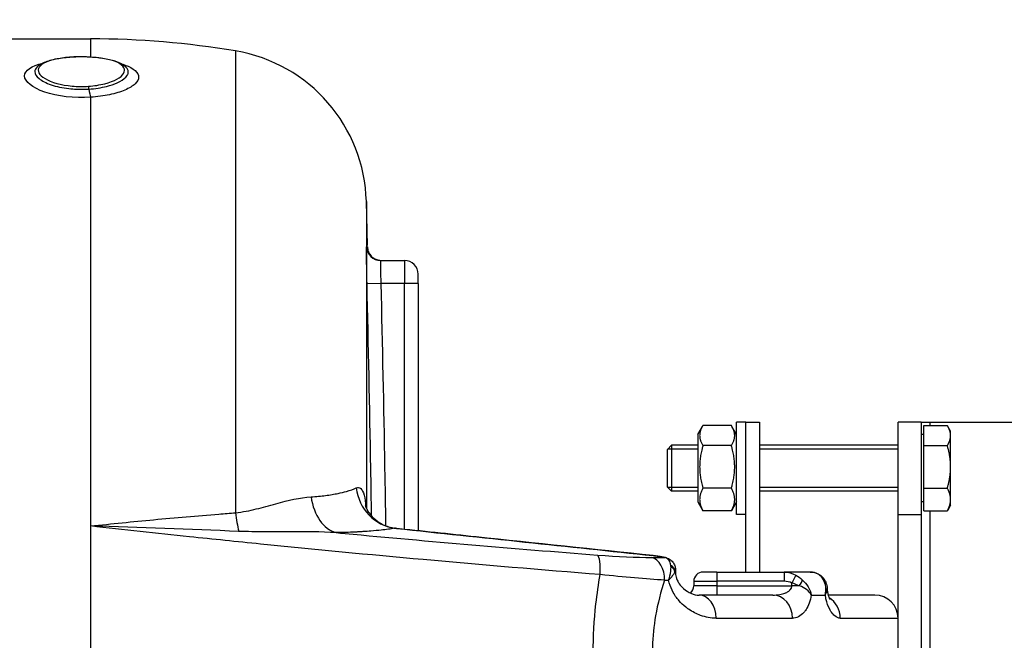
# Model space of a CAD drawing. Header units: millimetres. Extents: x 0 to 5940, y 0 to 4200.
# Tile 27 of 55: x 3065 to 3278, y 1780 to 1914. Entities that reach past the tile are written whole.
import ezdxf

# ---------------------------------------------------------------- set-up
doc = ezdxf.new("R2010")
doc.units = ezdxf.units.MM
doc.header["$LTSCALE"] = 50
doc.layers.get('DEFPOINTS').update_dxf_attribs({"linetype": 'CONTINUOUS'})
for name, color, linetype in [('02-LINIE-035', 2, 'CONTINUOUS'), ('03-LINIE-050', 3, 'CONTINUOUS'), ('06-MASSE1', 1, 'CONTINUOUS')]:
    doc.layers.add(name, color=color, linetype=linetype)
doc.styles.add('ACA_NORM', font='ROMANS.SHX')
doc.dimstyles.new('1-10', dxfattribs={"dimscale": 10, "dimtxt": 2.5, "dimasz": 3.5, "dimexe": 1, "dimexo": 0, "dimgap": 1, "dimtad": 1, "dimdec": 0, "dimzin": 0, "dimtxsty": 'ACA_NORM', "dimcen": 0, "dimadec": 0, "dimazin": 0, "dimtfac": 2.4, "dimtdec": 0, "dimtmove": 0, "dimatfit": 3, "dimfxl": 1, "dimtolj": 1, "dimtzin": 0, "dimarcsym": 0})

# ---------------------------------------------------------------- blocks, each defined once
blk = doc.blocks.new('*D12')
at = {"layer": '06-MASSE1', "color": 0, "lineweight": -2}
for p, q in [((3730.65, 2178.48), (3730.65, 1265.17)), ((2000.15, 1445.67), (2000.15, 1265.17)), ((3695.65, 1275.17), (2035.15, 1275.17))]:
    blk.add_line(p, q, dxfattribs=at)
at = {"layer": '06-MASSE1', "color": 0}
for points in [[(2035.15, 1281), (2035.15, 1269.33), (2000.15, 1275.17)], [(3695.65, 1281), (3695.65, 1269.33), (3730.65, 1275.17)]]:
    blk.add_solid(points, dxfattribs=at)
at = {"layer": 'DEFPOINTS', "color": 0}
for p in [(3730.65, 2178.48), (2000.15, 1445.67), (2000.15, 1275.17)]:
    blk.add_point(p, dxfattribs=at)
at = {"layer": '06-MASSE1', "color": 0, "insert": (2865.4, 1297.67), "char_height": 25, "attachment_point": 5, "style": 'ACA_NORM'}
blk.add_mtext('\\A1;1730', dxfattribs=at)

msp = doc.modelspace()

# ---------------------------------------------------------------- linework, layer by layer
at = {"layer": '02-LINIE-035'}
for p, q in [((3056.39, 1909.98), (3080.15, 1909.98)), ((3080.15, 1909.98), (3080.15, 1906.07)), ((3111.57, 1907.35), (3111.57, 1807.33)), ((3086.23, 1904.73), (3086.23, 1904.73)), ((3080.15, 1897.32), (3080.15, 1804.46)), ((3139.91, 1874.72), (3139.91, 1808.3)), ((3140.16, 1865.21), (3139.91, 1874.72)), ((3140.16, 1864.91), (3139.96, 1864.91)), ((3142.96, 1861.98), (3148.15, 1861.98)), ((3148.15, 1861.98), (3148.15, 1856.98)), ((3151.15, 1856.98), (3151.15, 1858.98)), ((3143.06, 1856.98), (3140.06, 1856.92)), ((3148.15, 1856.98), (3143.06, 1856.98)), ((3148.15, 1803.75), (3148.15, 1856.98)), ((3151.15, 1856.98), (3148.15, 1856.98)), ((3151.15, 1856.98), (3151.15, 1803.43)), ((3220.15, 1806.98), (3220.15, 1826.98)), ((3222.15, 1826.98), (3220.15, 1826.98)), ((3222.15, 1826.98), (3225.15, 1826.98)), ((3222.15, 1794.48), (3222.15, 1826.98)), ((3225.15, 1826.98), (3225.15, 1794.48)), ((3260.15, 1826.98), (3255.15, 1826.98)), ((3255.15, 1806.98), (3255.15, 1826.98)), ((3260.15, 1826.98), (3260.15, 1806.98)), ((3260.15, 1826.98), (3262.15, 1826.98)), ((3262.15, 1826.98), (3315.15, 1826.98)), ((3262.15, 1826.22), (3262.15, 1826.98)), ((3211.75, 1824.28), (3212.77, 1826.04)), ((3219.04, 1826.22), (3212.87, 1826.22)), ((3220.15, 1824.28), (3219.14, 1826.04)), ((3260.75, 1826.22), (3265.84, 1826.22)), ((3260.75, 1821.88), (3260.75, 1826.22)), ((3266.55, 1824.98), (3265.94, 1826.04)), ((3266.55, 1824.05), (3266.55, 1824.98)), ((3211.75, 1824.28), (3211.75, 1809.68)), ((3260.75, 1824.3), (3260.15, 1824.3)), ((3266.55, 1817.26), (3266.55, 1824.05)), ((3205.15, 1821.06), (3206.07, 1821.98)), ((3205.15, 1812.9), (3205.15, 1821.06)), ((3211.75, 1821.09), (3205.18, 1821.09)), ((3206.07, 1821.98), (3206.07, 1811.98)), ((3211.75, 1821.98), (3206.07, 1821.98)), ((3219.04, 1821.88), (3212.87, 1821.88)), ((3255.15, 1821.98), (3225.15, 1821.98)), ((3255.15, 1821.09), (3225.15, 1821.09)), ((3260.75, 1821.88), (3265.84, 1821.88)), ((3260.75, 1812.65), (3260.75, 1821.88)), ((3266.55, 1810.2), (3266.55, 1817.26)), ((3205.15, 1812.9), (3206.07, 1811.98)), ((3205.18, 1812.88), (3211.75, 1812.88)), ((3211.75, 1811.98), (3206.07, 1811.98)), ((3219.04, 1812.65), (3212.87, 1812.65)), ((3225.15, 1812.88), (3255.15, 1812.88)), ((3255.15, 1811.98), (3225.15, 1811.98)), ((3260.75, 1812.65), (3265.84, 1812.65)), ((3260.75, 1807.75), (3260.75, 1812.65)), ((3266.55, 1808.98), (3266.55, 1810.2)), ((3211.75, 1809.68), (3212.77, 1807.92)), ((3219.04, 1807.75), (3212.87, 1807.75)), ((3220.15, 1809.68), (3219.14, 1807.92)), ((3260.75, 1809.67), (3260.15, 1809.67)), ((3260.75, 1807.75), (3265.84, 1807.75)), ((3262.15, 1746.01), (3262.15, 1807.75)), ((3266.55, 1808.98), (3265.94, 1807.92)), ((3141.05, 1806.62), (3141.05, 1806.62)), ((3222.15, 1806.98), (3220.15, 1806.98)), ((3255.15, 1806.98), (3260.15, 1806.98)), ((3255.15, 1746.98), (3255.15, 1806.98)), ((3260.15, 1806.98), (3260.15, 1746.98)), ((3080.15, 1804.46), (3080.15, 1749.51)), ((3100.15, 1803.75), (3100.15, 1803.75)), ((3109.07, 1803.42), (3109.07, 1803.42)), ((3111.14, 1803.34), (3111.14, 1803.34)), ((3129.14, 1803.18), (3129.14, 1803.18)), ((3129.14, 1799.34), (3129.14, 1799.34)), ((3148.15, 1797.54), (3148.15, 1797.54)), ((3151.15, 1797.27), (3151.15, 1797.27)), ((3202.11, 1798.05), (3202.11, 1798.04)), ((3206.91, 1794.92), (3206.91, 1794.92)), ((3183.56, 1794.48), (3183.56, 1794.48)), ((3202.51, 1792.86), (3202.5, 1792.87)), ((3205.88, 1794.48), (3205.87, 1794.48)), ((3206.81, 1794.48), (3206.91, 1794.48)), ((3206.86, 1794.63), (3206.91, 1794.63)), ((3206.91, 1794.63), (3206.91, 1794.48)), ((3215.88, 1794.48), (3212.88, 1794.48)), ((3215.88, 1794.48), (3215.88, 1792.48)), ((3215.88, 1794.48), (3230.44, 1794.48)), ((3230.44, 1794.48), (3230.44, 1792.48)), ((3236.09, 1794.48), (3230.44, 1794.48)), ((3232.99, 1793.84), (3232.14, 1792.1)), ((3210.88, 1792.48), (3215.88, 1792.48)), ((3210.88, 1792.48), (3210.88, 1791.48)), ((3215.88, 1791.48), (3210.88, 1791.48)), ((3230.44, 1792.48), (3215.88, 1792.48)), ((3215.88, 1792.48), (3215.88, 1791.48)), ((3215.88, 1791.48), (3232.14, 1791.48)), ((3215.88, 1791.48), (3215.88, 1789.48)), ((3232.14, 1791.48), (3232.14, 1792.1)), ((3233.76, 1791.48), (3232.14, 1791.48)), ((3239.44, 1791.48), (3239.44, 1791.48)), ((3228.02, 1789.48), (3212.02, 1789.48)), ((3236.35, 1789.48), (3239.39, 1789.48)), ((3239.39, 1789.48), (3239.39, 1789.48)), ((3250.15, 1789.48), (3240.01, 1789.48)), ((3189.38, 1784.48), (3189.38, 1784.48)), ((3202.51, 1784.48), (3202.51, 1784.48)), ((3215.71, 1784.48), (3232.26, 1784.48)), ((3242.63, 1784.48), (3255.15, 1784.48))]:
    msp.add_line(p, q, dxfattribs=at)
for centre, radius, start, end in [((3080.15, 1720.98), 189, 80.4316, 90), ((3105.92, 1873.83), 34, 1.5, 80.4316), ((3148.15, 1858.98), 3, 0, 90), ((3212.88, 1792.48), 2, 90, 180), ((3208.88, 1791.48), 2, 309.113, 0), ((3250.15, 1784.48), 5, 0, 90)]:
    msp.add_arc(centre, radius, start, end, dxfattribs=at)
for centre, major_axis, ratio, start_param, end_param in [((3080.15, 1900.04), (-0.21, 2.99), 0.149523, 1.877113, 2.696333), ((3142.96, 1864.98), (0, -3), 0.999947, 4.736473, 6.283185), ((3147.06, 1813.86), (1.84, -9.83), 0.942097, 4.654208, 5.975735), ((3134.39, 1812.88), (0.11, -10), 0.663174, 4.916558, 6.1084), ((3113.23, 1809.62), (-0.76, 9.97), 0.187564, 1.788788, 2.244341), ((3189.49, 1793.23), (0.39, 4.98), 0.212043, 4.866708, 6.154837), ((3103.27, 1799.23), (147.75, -1.51), 0.005237, 5.442192, 5.468207), ((3201.25, 1792.71), (0.03, 5), 0.662708, 4.716786, 6.134809), ((3204.39, 1795.66), (0.51, 1.93), 0.820976, 6.283178, 6.468735), ((3204.39, 1795.66), (0.51, 1.93), 0.820976, 6.283058, 6.283174), ((3204.88, 1794.63), (1.97, -0.34), 0.791734, 0.215632, 1.158285), ((3201.43, 1793.08), (3.74, 4.39), 0.578639, 5.731741, 5.792556), ((3204.85, 1794.48), (1.94, -0.47), 0.769026, 0.307666, 1.172782), ((3105.18, 1794.74), (-149.98, 1.88), 0.006948, 2.295248, 2.302984), ((3201.91, 1794.63), (5, 0), 0.00001, 0.628011, 0.628201), ((3201.55, 1792.92), (5.3, 2.29), 0.343881, 5.945698, 6.006573), ((3233.11, 1791.48), (1.23, 1.58), 0.260824, 4.913581, 5.891282), ((3237.66, 1791.48), (1.88, 0.68), 0.774467, 0.001112, 0.539492), ((3229.92, 1787.87), (-2.65, -3.98), 0.878582, 3.258413, 3.670404), ((3212.02, 1784.48), (0, 5), 0.737028, 4.712389, 6.283185), ((3228.02, 1784.48), (0, 5), 0.84735, 4.712389, 6.283185), ((3238.05, 1784.48), (0, 5), 0.916511, 5.977551, 5.97757), ((3238.05, 1784.48), (0, 5), 0.916515, 4.712389, 5.795677), ((3211.55, 1784.48), (0, -5), 0.455639, 4.271503, 4.271636), ((3213.87, 1784.59), (0.39, -5), 0.645527, 4.406023, 4.406025), ((3216.71, 1784.49), (-0.23, -4.99), 0.885154, 4.630478, 4.630536), ((3216.85, 1784.48), (0, -5), 0.886502, 4.598103, 4.598164)]:
    msp.add_ellipse(centre, major_axis=major_axis, ratio=ratio, start_param=start_param, end_param=end_param, dxfattribs=at)
for points, knots in [([(3080.17, 1906.03), (3077.74, 1906.18), (3075.15, 1906.05), (3073.1, 1905.67), (3071.04, 1905.29), (3069.53, 1904.65), (3069.01, 1903.86), (3068.49, 1903.08), (3068.93, 1902.15), (3070.26, 1901.36), (3071.59, 1900.57), (3073.73, 1899.96), (3076.14, 1899.74), (3077.3, 1899.64), (3078.5, 1899.63), (3079.67, 1899.71)], [0, 0, 0, 0, 0.125, 0.125, 0.125, 0.25, 0.25, 0.25, 0.375, 0.375, 0.375, 0.5, 0.5, 0.5, 0.5602271, 0.5602271, 0.5602271, 0.5602271]), ([(3068.53, 1903.9), (3068.96, 1904.32), (3069.51, 1904.64), (3070.92, 1905.24), (3071.84, 1905.5), (3073.86, 1905.87), (3074.96, 1906), (3077.17, 1906.14), (3078.29, 1906.15), (3080.45, 1906.07), (3081.5, 1905.99), (3083.44, 1905.71), (3084.36, 1905.52), (3085.96, 1905.04), (3086.67, 1904.73), (3087.51, 1904.16), (3087.75, 1903.95), (3087.96, 1903.7)], [0, 0, 0, 0, 0.310978, 0.310978, 0.676088, 0.676088, 1.022721, 1.022721, 1.352195, 1.352195, 1.673432, 1.673432, 1.998899, 1.998899, 2.337957, 2.337957, 2.507106, 2.507106, 2.507106, 2.507106]), ([(3079.67, 1899.71), (3080.92, 1899.79), (3082.14, 1899.98), (3083.22, 1900.26), (3085.3, 1900.79), (3086.78, 1901.63), (3087.3, 1902.48), (3087.82, 1903.34), (3087.36, 1904.19), (3086.05, 1904.83), (3084.73, 1905.46), (3082.59, 1905.88), (3080.17, 1906.03)], [0.5602271, 0.5602271, 0.5602271, 0.5602271, 0.625, 0.625, 0.625, 0.75, 0.75, 0.75, 0.875, 0.875, 0.875, 1, 1, 1, 1]), ([(3080.15, 1897.32), (3076.62, 1897.08), (3072.91, 1897.53), (3070.21, 1898.46), (3067.5, 1899.38), (3065.84, 1900.74), (3065.84, 1901.96), (3065.84, 1903.11), (3067.31, 1904.11), (3069.78, 1904.74)], [0, 0, 0, 0, 0.25, 0.25, 0.25, 0.5, 0.5, 0.5, 0.7368337, 0.7368337, 0.7368337, 0.7368337]), ([(3068.53, 1903.9), (3068.22, 1903.58), (3068.05, 1903.24), (3068.05, 1902.88), (3068.05, 1902.38), (3068.37, 1901.86), (3068.98, 1901.37), (3069.59, 1900.87), (3070.49, 1900.41), (3071.59, 1900.03), (3071.6, 1900.03), (3071.61, 1900.03), (3071.61, 1900.03), (3072.72, 1899.65), (3074.03, 1899.36), (3075.43, 1899.2), (3076.53, 1899.08), (3077.69, 1899.03), (3078.84, 1899.06), (3079.16, 1899.07), (3079.48, 1899.08), (3079.79, 1899.1)], [0.4104177, 0.4104177, 0.4104177, 0.4104177, 0.499891, 0.499891, 0.499891, 0.6243466, 0.6243466, 0.6243466, 0.7492512, 0.7492512, 0.7492512, 0.75, 0.75, 0.75, 0.8748745, 0.8748745, 0.8748745, 0.972849, 0.972849, 0.972849, 1, 1, 1, 1]), ([(3079.79, 1899.1), (3081.14, 1899.19), (3082.44, 1899.39), (3083.59, 1899.68), (3084.46, 1899.89), (3085.23, 1900.15), (3085.89, 1900.45), (3086.09, 1900.54), (3086.28, 1900.63), (3086.46, 1900.72), (3087.23, 1901.13), (3087.78, 1901.58), (3088.07, 1902.04), (3088.23, 1902.3), (3088.32, 1902.56), (3088.31, 1902.81), (3088.31, 1903.02), (3088.26, 1903.22), (3088.16, 1903.41), (3088.11, 1903.51), (3088.04, 1903.61), (3087.96, 1903.7)], [0.0000162, 0.0000162, 0.0000162, 0.0000162, 0.1425869, 0.1425869, 0.1425869, 0.25, 0.25, 0.25, 0.2825567, 0.2825567, 0.2825567, 0.4224426, 0.4224426, 0.4224426, 0.5, 0.5, 0.5, 0.5620177, 0.5620177, 0.5620177, 0.5940184, 0.5940184, 0.5940184, 0.5940184]), ([(3086.95, 1904.53), (3087.16, 1904.46), (3087.37, 1904.39), (3087.57, 1904.32), (3087.57, 1904.32), (3087.57, 1904.32), (3087.58, 1904.31), (3089.47, 1903.62), (3090.54, 1902.69), (3090.55, 1901.7), (3090.55, 1901.2), (3090.28, 1900.7), (3089.77, 1900.22), (3089.27, 1899.75), (3088.51, 1899.29), (3087.58, 1898.89), (3086.63, 1898.49), (3085.49, 1898.15), (3084.23, 1897.88), (3082.98, 1897.62), (3081.59, 1897.42), (3080.15, 1897.32)], [0.2238472, 0.2238472, 0.2238472, 0.2238472, 0.25, 0.25, 0.25, 0.2505477, 0.2505477, 0.2505477, 0.5, 0.5, 0.5, 0.624936, 0.624936, 0.624936, 0.7498563, 0.7498563, 0.7498563, 0.8753548, 0.8753548, 0.8753548, 1, 1, 1, 1]), ([(3140.06, 1856.92), (3140.01, 1859.03), (3139.97, 1861.1), (3139.96, 1862.57), (3139.94, 1864.05), (3139.94, 1864.91), (3139.96, 1864.91)], [0, 0, 0, 0, 0.5, 0.5, 0.5, 1, 1, 1, 1]), ([(3140.16, 1864.91), (3140.17, 1864.58), (3140.23, 1864.26), (3140.45, 1863.65), (3140.61, 1863.37), (3141, 1862.87), (3141.25, 1862.65), (3141.78, 1862.3), (3142.08, 1862.17), (3142.51, 1862.05), (3142.64, 1862.03), (3142.89, 1861.99), (3143.03, 1861.98), (3143.16, 1861.98)], [0, 0, 0, 0, 0.0972336, 0.0972336, 0.1927679, 0.1927679, 0.2883466, 0.2883466, 0.3839222, 0.3839222, 0.4225093, 0.4225093, 0.4617536, 0.4617536, 0.4617536, 0.4617536]), ([(3142.96, 1861.98), (3142.94, 1861.98), (3142.94, 1861.44), (3142.97, 1859.6), (3143.01, 1858.3), (3143.06, 1856.98)], [0, 0, 0, 0, 0.5, 0.5, 1, 1, 1, 1]), ([(3141.05, 1806.62), (3141, 1810.06), (3140.94, 1813.5), (3140.88, 1816.93), (3140.65, 1830.26), (3140.36, 1843.59), (3140.06, 1856.92)], [0.6854078, 0.6854078, 0.6854078, 0.6854078, 0.7499061, 0.7499061, 0.7499061, 1, 1, 1, 1]), ([(3143.06, 1856.98), (3143.36, 1843.65), (3143.65, 1830.32), (3143.88, 1816.98), (3143.95, 1812.83), (3144.02, 1808.68), (3144.07, 1804.52)], [0, 0, 0, 0, 0.2499946, 0.2499946, 0.2499946, 0.3278833, 0.3278833, 0.3278833, 0.3278833]), ([(3127.92, 1810.78), (3129.05, 1810.85), (3130.1, 1810.95), (3131.07, 1811.07), (3131.56, 1811.13), (3132.02, 1811.2), (3132.47, 1811.27), (3132.92, 1811.35), (3133.36, 1811.43), (3133.77, 1811.51), (3134.45, 1811.65), (3135.07, 1811.79), (3135.63, 1811.95), (3136.44, 1812.18), (3137.13, 1812.43), (3137.71, 1812.7)], [0, 0, 0, 0, 0.247747, 0.247747, 0.247747, 0.372352, 0.372352, 0.372352, 0.497319, 0.497319, 0.497319, 0.703638, 0.703638, 0.703638, 1, 1, 1, 1]), ([(3137.71, 1812.7), (3138.43, 1813.02), (3139.05, 1812.51), (3139.42, 1811.14), (3139.61, 1810.43), (3139.72, 1809.54), (3139.8, 1808.55)], [0, 0, 0, 0, 0.5, 0.5, 0.5, 0.7589512, 0.7589512, 0.7589512, 0.7589512]), ([(3111.57, 1807.33), (3113.14, 1807.48), (3114.63, 1807.8), (3116.06, 1808.15), (3116.77, 1808.32), (3117.47, 1808.51), (3118.16, 1808.7), (3118.88, 1808.9), (3119.59, 1809.1), (3120.29, 1809.28), (3123.01, 1810.01), (3125.53, 1810.62), (3127.92, 1810.78)], [0, 0, 0, 0, 0.248443, 0.248443, 0.248443, 0.371015, 0.371015, 0.371015, 0.499544, 0.499544, 0.499544, 1, 1, 1, 1]), ([(3139.67, 1808.91), (3139.67, 1808.91), (3139.69, 1808.85), (3139.76, 1808.64), (3139.82, 1808.49), (3140, 1808.1), (3140.14, 1807.83), (3140.55, 1807.2), (3140.84, 1806.83), (3141.65, 1805.99), (3142.21, 1805.53), (3143.61, 1804.67), (3144.49, 1804.31), (3145.74, 1804.02), (3146.08, 1803.97), (3146.43, 1803.93)], [0.566219, 0.566219, 0.566219, 0.566219, 0.671631, 0.671631, 0.777556, 0.777556, 0.914709, 0.914709, 1.090638, 1.090638, 1.334477, 1.334477, 1.643885, 1.643885, 1.757902, 1.757902, 1.757902, 1.757902]), ([(3080.15, 1804.46), (3084.71, 1804.93), (3089.26, 1805.39), (3093.8, 1805.82), (3098.53, 1806.26), (3103.25, 1806.68), (3107.94, 1807.05), (3109.15, 1807.15), (3110.36, 1807.24), (3111.57, 1807.33)], [0, 0, 0, 0, 0.4330124, 0.4330124, 0.4330124, 0.8836623, 0.8836623, 0.8836623, 1, 1, 1, 1]), ([(3190.6, 1793.92), (3177.9, 1794.93), (3165.11, 1796.01), (3152.26, 1797.17), (3140.55, 1798.23), (3128.78, 1799.35), (3116.99, 1800.54), (3111.85, 1801.06), (3106.71, 1801.59), (3101.56, 1802.13), (3094.43, 1802.88), (3087.29, 1803.66), (3080.15, 1804.46)], [0, 0, 0, 0, 0.349626, 0.349626, 0.349626, 0.668314, 0.668314, 0.668314, 0.80729, 0.80729, 0.80729, 1, 1, 1, 1]), ([(3146.02, 1803.96), (3145.21, 1803.82), (3144.24, 1803.68), (3143.09, 1803.56), (3142.43, 1803.49), (3141.7, 1803.42), (3140.91, 1803.35), (3140.38, 1803.31), (3139.82, 1803.27), (3139.24, 1803.23), (3139.21, 1803.23), (3139.18, 1803.23), (3139.15, 1803.23)], [0, 0, 0, 0, 0.5, 0.5, 0.5, 0.791988, 0.791988, 0.791988, 0.990248, 0.990248, 0.990248, 1, 1, 1, 1]), ([(3202.11, 1798.04), (3189.3, 1799.39), (3176.49, 1800.74), (3157.8, 1802.72), (3151.91, 1803.34), (3146.02, 1803.96)], [0, 0, 0, 0, 0.684934, 0.684934, 1, 1, 1, 1]), ([(3133.35, 1803.02), (3130.06, 1803.21), (3126.73, 1803.24), (3123.32, 1803.22), (3121.53, 1803.22), (3119.73, 1803.2), (3117.93, 1803.2), (3116.99, 1803.2), (3116.05, 1803.2), (3115.11, 1803.22), (3114.16, 1803.23), (3113.2, 1803.25), (3112.24, 1803.29)], [0, 0, 0, 0, 0.481674, 0.481674, 0.481674, 0.73493, 0.73493, 0.73493, 0.86684, 0.86684, 0.86684, 1, 1, 1, 1]), ([(3139.15, 1803.23), (3138.85, 1803.21), (3138.54, 1803.19), (3138.23, 1803.17), (3137.96, 1803.16), (3137.69, 1803.14), (3137.42, 1803.13), (3136.16, 1803.07), (3134.8, 1803.03), (3133.35, 1803.02)], [0, 0, 0, 0, 0.174828, 0.174828, 0.174828, 0.322261, 0.322261, 0.322261, 1, 1, 1, 1]), ([(3133.35, 1803.02), (3134.01, 1802.95), (3134.67, 1802.89), (3135.33, 1802.83), (3153.68, 1801.12), (3171.92, 1799.58), (3190.02, 1798.16)], [0, 0, 0, 0, 0.034797, 0.034797, 0.034797, 1, 1, 1, 1]), ([(3202.11, 1798.05), (3202.47, 1798.01), (3202.83, 1797.96), (3203.52, 1797.87), (3203.85, 1797.81), (3204.43, 1797.7), (3204.68, 1797.65), (3204.9, 1797.59)], [0, 0, 0, 0, 0.109154, 0.109154, 0.219522, 0.219522, 0.3213625, 0.3213625, 0.3213625, 0.3213625]), ([(3204.6, 1797.63), (3204.43, 1797.68), (3204.23, 1797.72), (3203.99, 1797.77), (3203.73, 1797.82), (3203.43, 1797.87), (3203.11, 1797.91), (3202.79, 1797.96), (3202.44, 1798), (3202.11, 1798.04)], [0, 0, 0, 0, 0.307405, 0.307405, 0.307405, 0.653773, 0.653773, 0.653773, 1, 1, 1, 1]), ([(3205.92, 1795.92), (3205.87, 1796.34), (3205.74, 1796.71), (3205.53, 1797), (3205.31, 1797.32), (3205, 1797.54), (3204.6, 1797.63)], [0, 0, 0, 0, 0.482021, 0.482021, 0.482021, 1, 1, 1, 1]), ([(3204.9, 1797.59), (3205.23, 1797.5), (3205.55, 1797.35), (3206.08, 1796.96), (3206.31, 1796.72), (3206.63, 1796.2), (3206.75, 1795.93), (3206.88, 1795.41), (3206.91, 1795.16), (3206.91, 1794.92)], [0, 0, 0, 0, 0.1114417, 0.1114417, 0.2143178, 0.2143178, 0.3117742, 0.3117742, 0.3957911, 0.3957911, 0.3957911, 0.3957911]), ([(3205.43, 1792.7), (3205.66, 1793.37), (3205.82, 1794.03), (3205.9, 1794.64), (3205.94, 1795.01), (3205.96, 1795.36), (3205.94, 1795.68)], [0.0000677, 0.0000677, 0.0000677, 0.0000677, 0.6226663, 0.6226663, 0.6226663, 1, 1, 1, 1]), ([(3190.6, 1760.05), (3190.23, 1762.11), (3189.93, 1764.2), (3189.69, 1766.3), (3189.29, 1769.84), (3189.08, 1773.36), (3189.08, 1776.93), (3189.08, 1776.94), (3189.08, 1776.96), (3189.08, 1776.98), (3189.08, 1780.53), (3189.28, 1784.05), (3189.68, 1787.57), (3189.92, 1789.71), (3190.23, 1791.82), (3190.6, 1793.92)], [0, 0, 0, 0, 0.18626, 0.18626, 0.18626, 0.498543, 0.498543, 0.498543, 0.5, 0.5, 0.5, 0.811153, 0.811153, 0.811153, 1, 1, 1, 1]), ([(3204.56, 1792.71), (3203.73, 1790.23), (3203.06, 1787.66), (3202.59, 1785.01), (3202.21, 1782.79), (3201.97, 1780.55), (3201.91, 1778.28), (3201.9, 1777.84), (3201.89, 1777.4), (3201.89, 1776.96), (3201.89, 1776.95), (3201.89, 1776.95), (3201.89, 1776.94), (3201.89, 1774.22), (3202.14, 1771.54), (3202.61, 1768.89), (3203.07, 1766.26), (3203.74, 1763.71), (3204.56, 1761.26)], [0, 0, 0, 0, 0.250151, 0.250151, 0.250151, 0.459302, 0.459302, 0.459302, 0.5, 0.5, 0.5, 0.500476, 0.500476, 0.500476, 0.751079, 0.751079, 0.751079, 1, 1, 1, 1]), ([(3206.81, 1794.48), (3206.73, 1794.34), (3206.61, 1794.16), (3206.46, 1793.95), (3206.32, 1793.76), (3206.14, 1793.54), (3205.95, 1793.3), (3205.86, 1793.2), (3205.78, 1793.1), (3205.68, 1792.99), (3205.64, 1792.94), (3205.6, 1792.89), (3205.55, 1792.84), (3205.53, 1792.82), (3205.51, 1792.8), (3205.49, 1792.77), (3205.48, 1792.76), (3205.47, 1792.75), (3205.46, 1792.74), (3205.45, 1792.73), (3205.45, 1792.72), (3205.44, 1792.72), (3205.44, 1792.72), (3205.44, 1792.71), (3205.44, 1792.71), (3205.43, 1792.71), (3205.43, 1792.7), (3205.43, 1792.7)], [0, 0, 0, 0, 0.372379, 0.372379, 0.372379, 0.720983, 0.720983, 0.720983, 0.867591, 0.867591, 0.867591, 0.935969, 0.935969, 0.935969, 0.968822, 0.968822, 0.968822, 0.98477, 0.98477, 0.98477, 0.992543, 0.992543, 0.992543, 0.995838, 0.995838, 0.995838, 1, 1, 1, 1]), ([(3215.71, 1784.48), (3214.59, 1784.48), (3213.48, 1784.69), (3212.36, 1785.08), (3211.48, 1785.4), (3210.59, 1785.85), (3209.76, 1786.43), (3209.55, 1786.57), (3209.34, 1786.73), (3209.13, 1786.89), (3208.63, 1787.3), (3208.13, 1787.76), (3207.68, 1788.28), (3207.49, 1788.5), (3207.31, 1788.72), (3207.13, 1788.96), (3206.89, 1789.29), (3206.65, 1789.65), (3206.44, 1790.03), (3206.08, 1790.67), (3205.78, 1791.37), (3205.57, 1792.13), (3205.52, 1792.32), (3205.47, 1792.51), (3205.43, 1792.7)], [0, 0, 0, 0, 0.278174, 0.278174, 0.278174, 0.5, 0.5, 0.5, 0.555741, 0.555741, 0.555741, 0.693534, 0.693534, 0.693534, 0.75, 0.75, 0.75, 0.830443, 0.830443, 0.830443, 0.96621, 0.96621, 0.96621, 1, 1, 1, 1]), ([(3206.91, 1794.48), (3206.91, 1794.29), (3206.92, 1794.1), (3206.97, 1793.74), (3207.01, 1793.56), (3207.12, 1793.16), (3207.2, 1792.95), (3207.43, 1792.45), (3207.58, 1792.18), (3208.03, 1791.53), (3208.34, 1791.19), (3209.19, 1790.44), (3209.74, 1790.11), (3210.91, 1789.6), (3211.51, 1789.48), (3212.02, 1789.48)], [0, 0, 0, 0, 0.057033, 0.057033, 0.115561, 0.115561, 0.196464, 0.196464, 0.321328, 0.321328, 0.532322, 0.532322, 0.878129, 0.878129, 1.311763, 1.311763, 1.311763, 1.311763]), ([(3239, 1792.82), (3238.74, 1793.3), (3238.37, 1793.7), (3237.9, 1793.99), (3237.4, 1794.31), (3236.77, 1794.48), (3236.09, 1794.48)], [0, 0, 0, 0, 0.481828, 0.481828, 0.481828, 1, 1, 1, 1]), ([(3236.09, 1794.48), (3236.51, 1794.48), (3236.93, 1794.42), (3237.73, 1794.16), (3238.11, 1793.96), (3238.75, 1793.46), (3239.02, 1793.15), (3239.35, 1792.61), (3239.46, 1792.39), (3239.54, 1792.17)], [0, 0, 0, 0, 0.1318531, 0.1318531, 0.2676213, 0.2676213, 0.3997115, 0.3997115, 0.4816145, 0.4816145, 0.4816145, 0.4816145]), ([(3228.02, 1789.48), (3228.52, 1789.48), (3229.02, 1789.52), (3229.51, 1789.61), (3229.9, 1789.68), (3230.28, 1789.78), (3230.65, 1789.92), (3230.72, 1789.95), (3230.8, 1789.98), (3230.87, 1790.01), (3231.08, 1790.11), (3231.27, 1790.22), (3231.45, 1790.35), (3231.65, 1790.5), (3231.83, 1790.67), (3231.96, 1790.89), (3232.01, 1790.97), (3232.06, 1791.06), (3232.09, 1791.16), (3232.12, 1791.26), (3232.14, 1791.37), (3232.14, 1791.48)], [0, 0, 0, 0, 0.307765, 0.307765, 0.307765, 0.54959, 0.54959, 0.54959, 0.59907, 0.59907, 0.59907, 0.73613, 0.73613, 0.73613, 0.881759, 0.881759, 0.881759, 0.93819, 0.93819, 0.93819, 1, 1, 1, 1]), ([(3239.79, 1790.86), (3239.81, 1790.6), (3239.84, 1790.35), (3239.92, 1789.86), (3239.97, 1789.62), (3240.09, 1789.19), (3240.16, 1789), (3240.27, 1788.72), (3240.32, 1788.62), (3240.36, 1788.56), (3240.37, 1788.55), (3240.37, 1788.55)], [0.0088184, 0.0088184, 0.0088184, 0.0088184, 0.0879076, 0.0879076, 0.1778416, 0.1778416, 0.2757161, 0.2757161, 0.3743805, 0.3743805, 0.4213915, 0.4213915, 0.4213915, 0.4213915]), ([(3236.35, 1789.49), (3236.13, 1788.24), (3235.73, 1787.15), (3235.21, 1786.34), (3235.06, 1786.12), (3234.91, 1785.92), (3234.75, 1785.74), (3234.02, 1784.89), (3233.16, 1784.48), (3232.26, 1784.48)], [0, 0, 0, 0, 0.392187, 0.392187, 0.392187, 0.5, 0.5, 0.5, 1, 1, 1, 1]), ([(3242.63, 1784.48), (3242.23, 1784.48), (3241.83, 1784.65), (3241.43, 1784.98), (3241.18, 1785.19), (3240.94, 1785.46), (3240.72, 1785.79), (3240.59, 1785.98), (3240.46, 1786.19), (3240.34, 1786.42), (3240.01, 1787.05), (3239.74, 1787.81), (3239.54, 1788.69), (3239.5, 1788.89), (3239.45, 1789.09), (3239.42, 1789.3), (3239.41, 1789.36), (3239.4, 1789.42), (3239.39, 1789.48)], [0, 0, 0, 0, 0.306395, 0.306395, 0.306395, 0.5, 0.5, 0.5, 0.610594, 0.610594, 0.610594, 0.910773, 0.910773, 0.910773, 0.979965, 0.979965, 0.979965, 1, 1, 1, 1])]:
    msp.add_open_spline(points, degree=3, knots=knots, dxfattribs=at)
for points in [[(3068.55, 1903.92), (3068.55, 1903.92), (3068.55, 1903.92), (3068.55, 1903.92)], [(3068.55, 1903.92), (3068.55, 1903.92), (3068.55, 1903.92), (3068.55, 1903.92)], [(3087.95, 1903.71), (3087.96, 1903.7), (3087.96, 1903.7), (3087.96, 1903.7)], [(3112.24, 1803.29), (3101.58, 1803.72), (3090.86, 1804.08), (3080.15, 1804.46)], [(3146.43, 1803.93), (3146.29, 1803.95), (3146.15, 1803.96), (3146.02, 1803.96)], [(3146.43, 1803.93), (3146.43, 1803.93), (3146.43, 1803.93), (3146.43, 1803.93)], [(3146.43, 1803.93), (3164.99, 1801.97), (3183.55, 1800.01), (3202.11, 1798.05)], [(3190.02, 1798.16), (3194.4, 1797.82), (3198.42, 1797.67), (3201.77, 1797.65)], [(3206.91, 1794.92), (3206.91, 1794.83), (3206.89, 1794.73), (3206.86, 1794.63)], [(3206.91, 1794.89), (3206.91, 1794.81), (3206.91, 1794.72), (3206.91, 1794.63)], [(3204.56, 1792.71), (3200.57, 1793.01), (3195.79, 1793.39), (3190.6, 1793.92)], [(3230.44, 1794.48), (3231.33, 1794.48), (3232.2, 1794.27), (3232.99, 1793.84)], [(3232.99, 1793.84), (3233.5, 1793.56), (3233.97, 1793.22), (3234.41, 1792.82)], [(3234.41, 1792.82), (3235.39, 1791.9), (3236.09, 1790.71), (3236.35, 1789.49)], [(3239.39, 1789.48), (3239.63, 1790.7), (3239.49, 1791.9), (3239, 1792.82)], [(3233.76, 1791.48), (3233.25, 1791.72), (3232.71, 1791.93), (3232.14, 1792.1)], [(3236.35, 1789.49), (3235.88, 1790.35), (3234.96, 1791.11), (3233.76, 1791.48)], [(3239.39, 1791.73), (3239.4, 1791.73), (3239.4, 1791.73), (3239.4, 1791.73)], [(3239.39, 1789.48), (3239.67, 1790.04), (3239.81, 1790.55), (3239.79, 1790.94)], [(3239.54, 1792.17), (3239.68, 1791.78), (3239.76, 1791.37), (3239.79, 1790.95)], [(3239.79, 1790.94), (3239.79, 1790.94), (3239.79, 1790.94), (3239.79, 1790.95)]]:
    msp.add_open_spline(points, degree=3, dxfattribs=at)
for points, weights in [([(3079.79, 1899.1), (3079.74, 1899.53), (3079.67, 1899.71)], [0.953556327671, 0.890621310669, 1.00004898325]), ([(3212.87, 1826.22), (3211.54, 1824.05), (3212.87, 1821.88)], [1, 1.15470053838, 1]), ([(3219.04, 1821.88), (3220.37, 1824.05), (3219.04, 1826.22)], [1, 1.15470053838, 1]), ([(3266.55, 1824.05), (3266.55, 1825.05), (3265.84, 1826.22)], [1, 1.0379548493, 1]), ([(3265.84, 1821.88), (3266.55, 1823.04), (3266.55, 1824.05)], [1, 1.0379548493, 1]), ([(3212.87, 1821.88), (3211.54, 1817.26), (3212.87, 1812.65)], [1, 1.15470053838, 1]), ([(3219.04, 1812.65), (3220.37, 1817.26), (3219.04, 1821.88)], [1, 1.15470053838, 1]), ([(3266.55, 1817.26), (3266.55, 1819.41), (3265.84, 1821.88)], [1, 1.0379548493, 1]), ([(3265.84, 1812.65), (3266.55, 1815.12), (3266.55, 1817.26)], [1, 1.0379548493, 1]), ([(3212.87, 1812.65), (3211.54, 1810.2), (3212.87, 1807.75)], [1, 1.15470053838, 1]), ([(3219.04, 1807.75), (3220.37, 1810.2), (3219.04, 1812.65)], [1, 1.15470053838, 1]), ([(3266.55, 1810.2), (3266.55, 1811.34), (3265.84, 1812.65)], [1, 1.0379548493, 1]), ([(3265.84, 1807.75), (3266.55, 1809.06), (3266.55, 1810.2)], [1, 1.0379548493, 1]), ([(3212.87, 1807.75), (3212.82, 1807.84), (3212.77, 1807.92)], [1, 1.00539111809, 1.01040648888]), ([(3219.14, 1807.92), (3219.09, 1807.84), (3219.04, 1807.75)], [1.01040648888, 1.00539111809, 1]), ([(3265.94, 1807.92), (3265.89, 1807.84), (3265.84, 1807.75)], [1.0050818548, 1.00273851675, 1])]:
    msp.add_rational_spline(points, weights, degree=2, dxfattribs=at)
at = {"layer": '03-LINIE-050'}
msp.add_open_spline([(2890.49, 1788.9), (2897.65, 1789.62), (2904.91, 1790.36), (2919.42, 1792.38), (2926.67, 1793.66), (2936.63, 1796.26), (2939.43, 1797.09), (2943.9, 1798.6), (2945.58, 1799.21), (2950.03, 1800.96), (2952.76, 1802.18), (2958.09, 1804.83), (2960.7, 1806.25), (2968.34, 1810.81), (2973.2, 1814.21), (2982.54, 1821.56), (2987.01, 1825.5), (2998.6, 1836.59), (3005.44, 1844.07), (3014.61, 1854.71), (3017.16, 1857.74), (3021.58, 1863.07), (3023.47, 1865.35), (3027.23, 1869.95), (3029.11, 1872.26), (3034.68, 1879.22), (3038.33, 1883.9), (3047.91, 1896.79), (3053.61, 1905.12), (3063.71, 1922.43), (3068.1, 1931.41), (3072.27, 1942.91), (3072.98, 1945.03), (3074.96, 1951.45), (3076.05, 1955.78), (3077.85, 1964.51), (3078.55, 1968.92), (3080.35, 1983.56), (3080.75, 1993.9), (3080.57, 2014.61), (3080, 2024.97), (3078.97, 2039.36), (3078.66, 2043.48), (3078.11, 2050.44), (3077.88, 2053.29), (3077.43, 2059), (3077.2, 2061.86), (3076.5, 2070.42), (3075.99, 2076.11), (3074.27, 2093.18), (3072.83, 2104.52), (3068.64, 2127.13), (3065.9, 2138.39), (3060.91, 2153.28), (3059.56, 2156.96), (3056.62, 2164.31), (3055.03, 2167.96), (3049.9, 2178.81), (3046, 2185.89), (3037.18, 2199.34), (3032.27, 2205.72), (3023.49, 2215.12), (3019.95, 2218.49), (3014.43, 2223.06), (3012.61, 2224.48), (3009.14, 2226.99), (3007.51, 2228.1), (3004.19, 2230.21), (3002.5, 2231.21), (2997.39, 2234.09), (2993.9, 2235.81), (2983.38, 2240.45), (2976.18, 2242.91), (2961.58, 2247.1), (2954.16, 2248.83), (2941.94, 2251.44), (2937.12, 2252.41), (2932.34, 2253.37)], degree=3, knots=[0, 0, 0, 0, 21.027658, 21.027658, 42.055316, 42.055316, 50.390943, 50.390943, 55.453823, 55.453823, 63.932963, 63.932963, 72.412103, 72.412103, 89.370384, 89.370384, 106.328664, 106.328664, 134.823993, 134.823993, 146.026529, 146.026529, 154.498182, 154.498182, 162.969835, 162.969835, 179.913141, 179.913141, 208.904439, 208.904439, 237.895736, 237.895736, 244.354679, 244.354679, 257.272566, 257.272566, 270.190453, 270.190453, 299.963417, 299.963417, 329.736381, 329.736381, 341.737434, 341.737434, 350.163215, 350.163215, 358.588996, 358.588996, 375.440558, 375.440558, 409.143681, 409.143681, 442.846805, 442.846805, 453.967457, 453.967457, 465.088109, 465.088109, 487.329413, 487.329413, 509.570717, 509.570717, 523.185183, 523.185183, 529.630958, 529.630958, 535.167886, 535.167886, 540.704814, 540.704814, 551.77867, 551.77867, 573.449527, 573.449527, 595.120385, 595.120385, 609.214194, 609.214194, 609.214194, 609.214194], dxfattribs=at)

# ---------------------------------------------------------------- dimensions: what is measured, and where the dimension line sits
at = {"layer": '06-MASSE1'}
dim = msp.add_linear_dim(base=(2000.15467365, 1275.16826256), p1=(3730.65467365, 2178.484033), p2=(2000.15467365, 1445.67329984), dimstyle='1-10', override={"dimrnd": 10}, dxfattribs=at)
dim.commit()
dim.dimension.update_dxf_attribs({"geometry": '*D12', "text_midpoint": (2865.40467365, 1297.66826256)})

doc.saveas('drawing.dxf')
